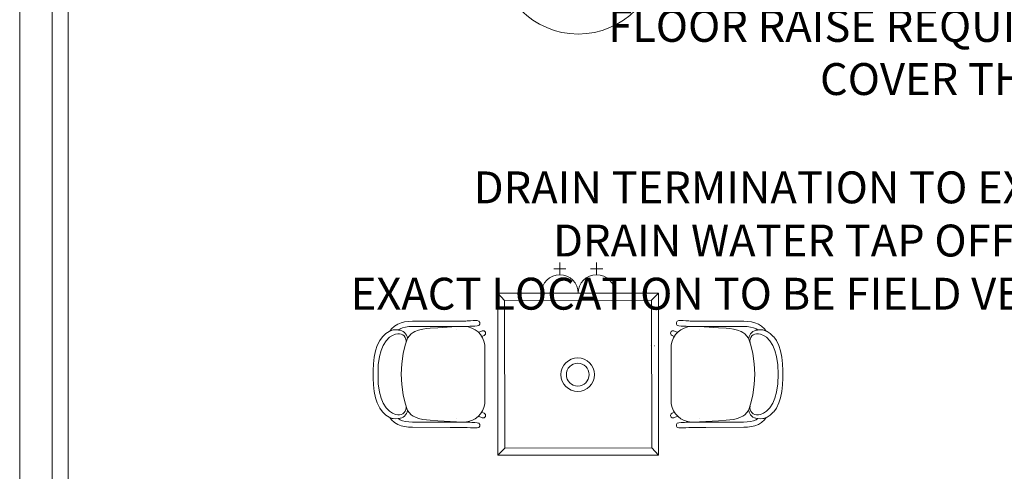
# Model space of a CAD drawing. Header units: millimetres. Extents: x -750 to 57307, y -2234 to 18901.
# Tile 19 of 102: x 153 to 4786, y 12006 to 14130. Entities that reach past the tile are written whole.
import ezdxf

# ---------------------------------------------------------------- set-up
doc = ezdxf.new("R2010")
doc.units = ezdxf.units.MM
doc.header["$MEASUREMENT"] = 0
doc.layers.add('GREY SCALE', color=9, linetype='Continuous', lineweight=0, true_color=0x808080)
doc.layers.add('GREYSCALE', color=9, linetype='Continuous', lineweight=0, true_color=0x808080)
doc.layers.add('WASTE WATER-TEXT', color=7, linetype='Continuous', lineweight=20)
doc.styles.get("Standard").update_dxf_attribs({"font": 'arial.ttf'})

# ---------------------------------------------------------------- blocks, each defined once
blk = doc.blocks.new('FLOOR PLAN')
at = {"layer": 'GREYSCALE', "ltscale": 0.2}
blk.add_line((153, 16760.7), (152.7, 10251.7), dxfattribs=at)
at = {"layer": 'GREYSCALE', "ltscale": 0.25}
for p, q in [((305.4, 16757.9), (305.1, 10115.7)), ((381, 14166.1), (381, 4141))]:
    blk.add_line(p, q, dxfattribs=at)
at = {"layer": 'GREYSCALE'}
for p, q in [((2694.5, 12929.8), (2694.5, 12987.4)), ((2867.3, 12929.8), (2867.3, 12987.4)), ((2665.7, 12958.6), (2723.3, 12958.6)), ((2838.5, 12958.6), (2896.1, 12958.6)), ((2402.4, 12843.4), (2434.5, 12809.9)), ((2608.1, 12843.4), (2780.9, 12843.4)), ((2780.9, 12843.4), (2953.7, 12843.4)), ((3159.3, 12843.4), (3125.9, 12811.3)), ((1931.6, 12697.7), (1916.8, 12688.5)), ((1947.5, 12704.2), (1931.6, 12697.7)), ((1964.3, 12708.2), (1947.5, 12704.2)), ((1982, 12710.4), (1964.3, 12708.2)), ((2000.7, 12711.4), (1982, 12710.4)), ((2178.3, 12712.2), (2000.7, 12711.4)), ((2223.8, 12712.3), (2178.3, 12712.2)), ((2242.3, 12712.4), (2223.8, 12712.3)), ((2252.8, 12712.5), (2242.3, 12712.4)), ((2258.1, 12712.8), (2252.8, 12712.5)), ((2273.5, 12714.1), (2258.1, 12712.8)), ((2286, 12714.4), (2273.5, 12714.1)), ((2305.6, 12714.4), (2286, 12714.4)), ((2305.8, 12714.4), (2305.6, 12714.4)), ((2306, 12714.4), (2305.8, 12714.4)), ((2313.2, 12712.1), (2306, 12714.4)), ((2317.6, 12706), (2313.2, 12712.1)), ((2313.2, 12692.3), (2317.6, 12698.4)), ((2317.6, 12698.4), (2317.6, 12706)), ((3242.8, 12706), (3247.2, 12712.1)), ((3242.8, 12698.4), (3242.8, 12706)), ((3247.2, 12692.3), (3242.8, 12698.4)), ((3247.2, 12712.1), (3254.3, 12714.4)), ((3254.3, 12714.4), (3254.6, 12714.4)), ((3254.6, 12714.4), (3254.8, 12714.4)), ((3254.8, 12714.4), (3274.4, 12714.4)), ((3274.4, 12714.4), (3286.9, 12714.1)), ((3286.9, 12714.1), (3302.3, 12712.8)), ((3302.3, 12712.8), (3307.6, 12712.5)), ((3307.6, 12712.5), (3318.1, 12712.4)), ((3318.1, 12712.4), (3336.6, 12712.3)), ((3336.6, 12712.3), (3382, 12712.2)), ((3382, 12712.2), (3559.7, 12711.4)), ((3559.7, 12711.4), (3578.4, 12710.4)), ((3578.4, 12710.4), (3596.1, 12708.2)), ((3596.1, 12708.2), (3612.9, 12704.2)), ((3612.9, 12704.2), (3628.8, 12697.7)), ((3628.8, 12697.7), (3643.6, 12688.5)), ((1861.2, 12640), (1875.7, 12654.5)), ((1875.7, 12654.5), (1890.7, 12663.1)), ((1890.7, 12663.1), (1893.8, 12664.9)), ((1893.8, 12664.9), (1894.7, 12665.3)), ((1903.1, 12676.1), (1894.7, 12665.3)), ((1894.7, 12665.3), (1906, 12669.9)), ((1916.8, 12688.5), (1903.1, 12676.1)), ((1906, 12669.9), (1910.4, 12670.5)), ((1921.8, 12651.1), (1907, 12645)), ((1910.4, 12670.5), (1921.6, 12671.6)), ((1933.9, 12670.6), (1921.6, 12671.6)), ((1931.5, 12652.4), (1921.8, 12651.1)), ((1932.3, 12652.5), (1931.5, 12652.4)), ((1933.9, 12670.6), (1942.6, 12676)), ((1935.5, 12670.5), (1933.9, 12670.6)), ((1942.6, 12676), (1954.9, 12681)), ((1944.2, 12672), (1944.1, 12672)), ((1954.9, 12681), (1968.7, 12684.2)), ((1968.7, 12684.2), (1984.2, 12686.2)), ((1995.6, 12652.6), (1977.3, 12632)), ((1984.2, 12686.2), (2001.5, 12687.1)), ((2005, 12658.6), (1995.6, 12652.6)), ((2001.5, 12687.1), (2123.6, 12687.6)), ((2011.9, 12663), (2005, 12658.6)), ((2029.1, 12669.8), (2011.9, 12663)), ((2029.1, 12669.8), (2049.1, 12674.5)), ((2049.1, 12674.5), (2066.4, 12676.9)), ((2066.4, 12676.9), (2083.7, 12678.3)), ((2083.7, 12678.3), (2119.9, 12680.6)), ((2119.9, 12680.6), (2208.8, 12686.3)), ((2178.4, 12686.7), (2123.6, 12687.6)), ((2223.9, 12686.8), (2178.4, 12686.7)), ((2208.8, 12686.3), (2226.7, 12686.8)), ((2209.5, 12672.2), (2209.4, 12672.2)), ((2242.4, 12686.9), (2223.9, 12686.8)), ((2226.7, 12686.8), (2227.2, 12686.8)), ((2227.2, 12686.8), (2230.1, 12686.7)), ((2252.9, 12687), (2242.4, 12686.9)), ((2257.7, 12687), (2252.9, 12687)), ((2271.1, 12687.7), (2257.7, 12687)), ((2279.7, 12688.4), (2271.1, 12687.7)), ((2291.9, 12688.6), (2279.7, 12688.4)), ((2294.9, 12688.7), (2291.9, 12688.6)), ((2306, 12690), (2294.9, 12688.7)), ((2306, 12690), (2313.2, 12692.3)), ((2313.3, 12660.5), (2323.3, 12663.7)), ((2323.3, 12663.7), (2329, 12666.3)), ((2329, 12666.3), (2329.2, 12666.4)), ((2329.2, 12666.4), (2333.6, 12667.3)), ((2333.6, 12667.3), (2338, 12666.4)), ((2338, 12666.4), (2341.8, 12663.9)), ((2341.8, 12663.9), (2344.3, 12660.1)), ((2344.3, 12651.3), (2341.8, 12647.5)), ((2344.3, 12660.1), (2345.1, 12655.7)), ((2345.1, 12655.7), (2344.3, 12651.3)), ((3216.1, 12660.1), (3215.2, 12655.7)), ((3215.2, 12655.7), (3216.1, 12651.3)), ((3218.6, 12663.9), (3216.1, 12660.1)), ((3216.1, 12651.3), (3218.6, 12647.5)), ((3222.4, 12666.4), (3218.6, 12663.9)), ((3226.8, 12667.3), (3222.4, 12666.4)), ((3231.2, 12666.4), (3226.8, 12667.3)), ((3231.4, 12666.3), (3231.2, 12666.4)), ((3237, 12663.7), (3231.4, 12666.3)), ((3247.1, 12660.5), (3237, 12663.7)), ((3254.3, 12690), (3247.2, 12692.3)), ((3254.3, 12690), (3265.5, 12688.7)), ((3265.5, 12688.7), (3268.5, 12688.6)), ((3268.5, 12688.6), (3280.7, 12688.4)), ((3280.7, 12688.4), (3289.3, 12687.7)), ((3289.3, 12687.7), (3302.7, 12687)), ((3302.7, 12687), (3307.5, 12687)), ((3307.5, 12687), (3318, 12686.9)), ((3318, 12686.9), (3336.5, 12686.8)), ((3333.2, 12686.8), (3330.3, 12686.7)), ((3333.6, 12686.8), (3333.2, 12686.8)), ((3351.5, 12686.3), (3333.6, 12686.8)), ((3336.5, 12686.8), (3381.9, 12686.7)), ((3350.9, 12672.2), (3350.9, 12672.2)), ((3440.5, 12680.6), (3351.5, 12686.3)), ((3381.9, 12686.7), (3436.8, 12687.6)), ((3558.9, 12687.1), (3436.8, 12687.6)), ((3476.7, 12678.3), (3440.5, 12680.6)), ((3494, 12676.9), (3476.7, 12678.3)), ((3511.3, 12674.5), (3494, 12676.9)), ((3531.3, 12669.8), (3511.3, 12674.5)), ((3531.3, 12669.8), (3548.5, 12663)), ((3548.5, 12663), (3555.4, 12658.6)), ((3555.4, 12658.6), (3564.7, 12652.6)), ((3576.2, 12686.2), (3558.9, 12687.1)), ((3564.7, 12652.6), (3583.1, 12632)), ((3591.7, 12684.2), (3576.2, 12686.2)), ((3605.5, 12681), (3591.7, 12684.2)), ((3617.8, 12676), (3605.5, 12681)), ((3616.2, 12672), (3616.3, 12672)), ((3626.5, 12670.6), (3617.8, 12676)), ((3624.9, 12670.5), (3626.5, 12670.6)), ((3626.5, 12670.6), (3638.8, 12671.6)), ((3628.1, 12652.5), (3628.9, 12652.4)), ((3628.9, 12652.4), (3638.6, 12651.1)), ((3638.6, 12651.1), (3653.4, 12645)), ((3649.9, 12670.5), (3638.8, 12671.6)), ((3643.6, 12688.5), (3657.2, 12676.1)), ((3654.3, 12669.9), (3649.9, 12670.5)), ((3665.7, 12665.3), (3654.3, 12669.9)), ((3657.2, 12676.1), (3665.7, 12665.3)), ((3666.6, 12664.9), (3665.7, 12665.3)), ((3669.7, 12663.1), (3666.6, 12664.9)), ((3684.6, 12654.5), (3669.7, 12663.1)), ((3699.2, 12640), (3684.6, 12654.5)), ((1847, 12620.9), (1835.7, 12597.2)), ((1847, 12620.9), (1859.6, 12638.6)), ((1859.6, 12638.6), (1861.2, 12640)), ((1863.6, 12597.6), (1877.5, 12619.7)), ((1893.6, 12636.2), (1877.5, 12619.7)), ((1907, 12645), (1893.6, 12636.2)), ((1966.8, 12598.4), (1977.3, 12632)), ((2337.9, 12644.9), (2330.8, 12641.5)), ((2338, 12645), (2337.9, 12644.9)), ((2341.8, 12647.5), (2338, 12645)), ((3218.6, 12647.5), (3222.4, 12645)), ((3222.4, 12645), (3222.5, 12644.9)), ((3222.5, 12644.9), (3229.5, 12641.5)), ((3593.5, 12598.4), (3583.1, 12632)), ((3653.4, 12645), (3666.7, 12636.2)), ((3666.7, 12636.2), (3682.9, 12619.7)), ((3696.8, 12597.6), (3682.9, 12619.7)), ((3700.8, 12638.6), (3699.2, 12640)), ((3713.4, 12620.9), (3700.8, 12638.6)), ((3713.4, 12620.9), (3724.7, 12597.2)), ((1827.6, 12572.7), (1821.2, 12543.2)), ((1835.7, 12597.2), (1827.6, 12572.7)), ((1846.4, 12546.5), (1853.8, 12574.2)), ((1853.8, 12574.2), (1863.6, 12597.6)), ((1950.8, 12510.9), (1957.8, 12559.4)), ((1957.8, 12559.4), (1966.8, 12598.4)), ((2341.3, 12323.8), (2341.3, 12600.5)), ((3121.4, 12595.5), (3121.7, 12595.5)), ((3139.2, 12595.2), (3139.6, 12595.2)), ((3219.1, 12323.8), (3219.1, 12600.5)), ((3602.5, 12559.4), (3593.5, 12598.4)), ((3609.5, 12510.9), (3602.5, 12559.4)), ((3706.6, 12574.2), (3696.8, 12597.6)), ((3713.9, 12546.5), (3706.6, 12574.2)), ((3724.7, 12597.2), (3732.7, 12572.7)), ((3732.7, 12572.7), (3739.1, 12543.2)), ((1817.4, 12511), (1816.2, 12480.1)), ((1821.2, 12543.2), (1817.4, 12511)), ((1840.2, 12506.8), (1846.4, 12546.5)), ((1948.5, 12462.2), (1950.8, 12510.9)), ((3611.9, 12462.2), (3609.5, 12510.9)), ((3720.2, 12506.8), (3713.9, 12546.5)), ((3739.1, 12543.2), (3743, 12511)), ((3743, 12511), (3744.2, 12480.1)), ((1816.2, 12480.1), (1816.4, 12462.2)), ((1839, 12462.1), (1840.2, 12506.8)), ((3721.4, 12462.1), (3720.2, 12506.8)), ((3744.2, 12480.1), (3744, 12462.2)), ((1816.2, 12444.2), (1816.4, 12462.1)), ((1817.4, 12413.3), (1816.2, 12444.2)), ((1840.2, 12417.5), (1839, 12462.1)), ((1948.5, 12462.1), (1948.5, 12462.2)), ((1948.5, 12462.1), (1948.5, 12462.1)), ((1950.8, 12413.4), (1948.5, 12462.1)), ((3609.5, 12413.4), (3611.9, 12462.1)), ((3611.9, 12462.1), (3611.9, 12462.2)), ((3611.9, 12462.1), (3611.9, 12462.1)), ((3720.2, 12417.5), (3721.4, 12462.1)), ((3743, 12413.3), (3744.2, 12444.2)), ((3744.2, 12444.2), (3744, 12462.1)), ((1821.2, 12381.1), (1817.4, 12413.3)), ((1827.6, 12351.6), (1821.2, 12381.1)), ((1846.4, 12377.8), (1840.2, 12417.5)), ((1853.8, 12350.1), (1846.4, 12377.8)), ((1957.8, 12364.9), (1950.8, 12413.4)), ((3602.5, 12364.9), (3609.5, 12413.4)), ((3706.6, 12350.1), (3713.9, 12377.8)), ((3713.9, 12377.8), (3720.2, 12417.5)), ((3732.7, 12351.6), (3739.1, 12381.1)), ((3739.1, 12381.1), (3743, 12413.3)), ((1835.7, 12327.1), (1827.6, 12351.6)), ((1847, 12303.4), (1835.7, 12327.1)), ((1863.6, 12326.7), (1853.8, 12350.1)), ((1877.5, 12304.6), (1863.6, 12326.7)), ((1966.8, 12325.9), (1957.8, 12364.9)), ((1977.3, 12292.3), (1966.8, 12325.9)), ((3583.1, 12292.3), (3593.5, 12325.9)), ((3593.5, 12325.9), (3602.5, 12364.9)), ((3682.9, 12304.6), (3696.8, 12326.7)), ((3696.8, 12326.7), (3706.6, 12350.1)), ((3713.4, 12303.4), (3724.7, 12327.1)), ((3724.7, 12327.1), (3732.7, 12351.6)), ((1847, 12303.4), (1859.6, 12285.7)), ((1859.6, 12285.7), (1861.2, 12284.3)), ((1861.2, 12284.3), (1875.7, 12269.8)), ((1893.6, 12288.1), (1877.5, 12304.6)), ((1907, 12279.3), (1893.6, 12288.1)), ((1921.8, 12273.2), (1907, 12279.3)), ((1995.6, 12271.7), (1977.3, 12292.3)), ((2337.9, 12279.4), (2330.8, 12282.8)), ((2338, 12279.3), (2337.9, 12279.4)), ((2341.8, 12276.8), (2338, 12279.3)), ((3218.6, 12276.8), (3222.4, 12279.3)), ((3222.4, 12279.3), (3222.5, 12279.4)), ((3222.5, 12279.4), (3229.5, 12282.8)), ((3564.7, 12271.7), (3583.1, 12292.3)), ((3638.6, 12273.2), (3653.4, 12279.3)), ((3653.4, 12279.3), (3666.7, 12288.1)), ((3666.7, 12288.1), (3682.9, 12304.6)), ((3699.2, 12284.3), (3684.6, 12269.8)), ((3700.8, 12285.7), (3699.2, 12284.3)), ((3713.4, 12303.4), (3700.8, 12285.7)), ((1875.7, 12269.8), (1890.7, 12261.2)), ((1890.7, 12261.2), (1893.8, 12259.4)), ((1893.8, 12259.4), (1894.7, 12259)), ((1894.7, 12259), (1906, 12254.4)), ((1903.1, 12248.2), (1894.7, 12259)), ((1916.8, 12235.8), (1903.1, 12248.2)), ((1906, 12254.4), (1910.4, 12253.8)), ((1910.4, 12253.8), (1921.6, 12252.7)), ((1931.6, 12226.6), (1916.8, 12235.8)), ((1933.9, 12253.7), (1921.6, 12252.7)), ((1931.5, 12271.9), (1921.8, 12273.2)), ((1932.3, 12271.8), (1931.5, 12271.9)), ((1935.5, 12253.8), (1933.9, 12253.7)), ((1933.9, 12253.7), (1942.6, 12248.3)), ((1942.6, 12248.3), (1954.9, 12243.3)), ((1944.2, 12252.3), (1944.1, 12252.3)), ((1954.9, 12243.3), (1968.7, 12240.1)), ((1968.7, 12240.1), (1984.2, 12238.1)), ((1984.2, 12238.1), (2001.5, 12237.2)), ((2005, 12265.7), (1995.6, 12271.7)), ((2001.5, 12237.2), (2123.6, 12236.7)), ((2011.9, 12261.3), (2005, 12265.7)), ((2029.1, 12254.5), (2011.9, 12261.3)), ((2029.1, 12254.5), (2049.1, 12249.8)), ((2049.1, 12249.8), (2066.4, 12247.4)), ((2066.4, 12247.4), (2083.7, 12246)), ((2083.7, 12246), (2119.9, 12243.7)), ((2119.9, 12243.7), (2208.8, 12237.9)), ((2178.4, 12237.6), (2123.6, 12236.7)), ((2223.9, 12237.5), (2178.4, 12237.6)), ((2208.8, 12237.9), (2226.7, 12237.5)), ((2209.5, 12252.1), (2209.4, 12252.1)), ((2242.4, 12237.4), (2223.9, 12237.5)), ((2226.7, 12237.5), (2227.2, 12237.5)), ((2227.2, 12237.5), (2230.1, 12237.6)), ((2252.9, 12237.3), (2242.4, 12237.4)), ((2257.7, 12237.3), (2252.9, 12237.3)), ((2271.1, 12236.6), (2257.7, 12237.3)), ((2279.7, 12235.9), (2271.1, 12236.6)), ((2291.9, 12235.7), (2279.7, 12235.9)), ((2294.9, 12235.6), (2291.9, 12235.7)), ((2306, 12234.3), (2294.9, 12235.6)), ((2306, 12234.3), (2313.2, 12232)), ((2313.3, 12263.8), (2323.3, 12260.6)), ((2323.3, 12260.6), (2329, 12258)), ((2329, 12258), (2329.2, 12257.9)), ((2329.2, 12257.9), (2333.6, 12257)), ((2333.6, 12257), (2338, 12257.9)), ((2338, 12257.9), (2341.8, 12260.4)), ((2344.3, 12273), (2341.8, 12276.8)), ((2341.8, 12260.4), (2344.3, 12264.2)), ((2345.1, 12268.6), (2344.3, 12273)), ((2344.3, 12264.2), (2345.1, 12268.6)), ((3215.2, 12268.6), (3216.1, 12273)), ((3216.1, 12264.2), (3215.2, 12268.6)), ((3216.1, 12273), (3218.6, 12276.8)), ((3218.6, 12260.4), (3216.1, 12264.2)), ((3222.4, 12257.9), (3218.6, 12260.4)), ((3226.8, 12257), (3222.4, 12257.9)), ((3231.2, 12257.9), (3226.8, 12257)), ((3231.4, 12258), (3231.2, 12257.9)), ((3237, 12260.6), (3231.4, 12258)), ((3247.1, 12263.8), (3237, 12260.6)), ((3254.3, 12234.3), (3247.2, 12232)), ((3254.3, 12234.3), (3265.5, 12235.6)), ((3265.5, 12235.6), (3268.5, 12235.7)), ((3268.5, 12235.7), (3280.7, 12235.9)), ((3280.7, 12235.9), (3289.3, 12236.6)), ((3289.3, 12236.6), (3302.7, 12237.3)), ((3302.7, 12237.3), (3307.5, 12237.3)), ((3307.5, 12237.3), (3318, 12237.4)), ((3318, 12237.4), (3336.5, 12237.5)), ((3333.2, 12237.5), (3330.3, 12237.6)), ((3333.6, 12237.5), (3333.2, 12237.5)), ((3351.5, 12237.9), (3333.6, 12237.5)), ((3336.5, 12237.5), (3381.9, 12237.6)), ((3350.9, 12252.1), (3350.9, 12252.1)), ((3440.5, 12243.7), (3351.5, 12237.9)), ((3381.9, 12237.6), (3436.8, 12236.7)), ((3558.9, 12237.2), (3436.8, 12236.7)), ((3476.7, 12246), (3440.5, 12243.7)), ((3494, 12247.4), (3476.7, 12246)), ((3511.3, 12249.8), (3494, 12247.4)), ((3531.3, 12254.5), (3511.3, 12249.8)), ((3531.3, 12254.5), (3548.5, 12261.3)), ((3548.5, 12261.3), (3555.4, 12265.7)), ((3555.4, 12265.7), (3564.7, 12271.7)), ((3576.2, 12238.1), (3558.9, 12237.2)), ((3591.7, 12240.1), (3576.2, 12238.1)), ((3605.5, 12243.3), (3591.7, 12240.1)), ((3617.8, 12248.3), (3605.5, 12243.3)), ((3616.2, 12252.3), (3616.3, 12252.3)), ((3626.5, 12253.7), (3617.8, 12248.3)), ((3624.9, 12253.8), (3626.5, 12253.7)), ((3626.5, 12253.7), (3638.8, 12252.7)), ((3628.1, 12271.8), (3628.9, 12271.9)), ((3628.8, 12226.6), (3643.6, 12235.8)), ((3628.9, 12271.9), (3638.6, 12273.2)), ((3649.9, 12253.8), (3638.8, 12252.7)), ((3643.6, 12235.8), (3657.2, 12248.2)), ((3654.3, 12254.4), (3649.9, 12253.8)), ((3665.7, 12259), (3654.3, 12254.4)), ((3657.2, 12248.2), (3665.7, 12259)), ((3666.6, 12259.4), (3665.7, 12259)), ((3669.7, 12261.2), (3666.6, 12259.4)), ((3684.6, 12269.8), (3669.7, 12261.2)), ((1947.5, 12220.1), (1931.6, 12226.6)), ((1964.3, 12216.1), (1947.5, 12220.1)), ((1982, 12213.9), (1964.3, 12216.1)), ((2000.7, 12212.9), (1982, 12213.9)), ((2178.3, 12212.1), (2000.7, 12212.9)), ((2223.8, 12212), (2178.3, 12212.1)), ((2242.3, 12211.9), (2223.8, 12212)), ((2252.8, 12211.8), (2242.3, 12211.9)), ((2258.1, 12211.5), (2252.8, 12211.8)), ((2273.5, 12210.2), (2258.1, 12211.5)), ((2286, 12209.9), (2273.5, 12210.2)), ((2305.6, 12209.9), (2286, 12209.9)), ((2305.8, 12209.9), (2305.6, 12209.9)), ((2306, 12209.9), (2305.8, 12209.9)), ((2313.2, 12212.2), (2306, 12209.9)), ((2313.2, 12232), (2317.6, 12225.9)), ((2317.6, 12218.3), (2313.2, 12212.2)), ((2317.6, 12225.9), (2317.6, 12218.3)), ((3247.2, 12232), (3242.8, 12225.9)), ((3242.8, 12225.9), (3242.8, 12218.3)), ((3242.8, 12218.3), (3247.2, 12212.2)), ((3247.2, 12212.2), (3254.3, 12209.9)), ((3254.3, 12209.9), (3254.6, 12209.9)), ((3254.6, 12209.9), (3254.8, 12209.9)), ((3254.8, 12209.9), (3274.4, 12209.9)), ((3274.4, 12209.9), (3286.9, 12210.2)), ((3286.9, 12210.2), (3302.3, 12211.5)), ((3302.3, 12211.5), (3307.6, 12211.8)), ((3307.6, 12211.8), (3318.1, 12211.9)), ((3318.1, 12211.9), (3336.6, 12212)), ((3336.6, 12212), (3382, 12212.1)), ((3382, 12212.1), (3559.7, 12212.9)), ((3559.7, 12212.9), (3578.4, 12213.9)), ((3578.4, 12213.9), (3596.1, 12216.1)), ((3596.1, 12216.1), (3612.9, 12220.1)), ((3612.9, 12220.1), (3628.8, 12226.6)), ((2402.4, 12082), (2435.9, 12114.1)), ((3159.3, 12082), (3127.2, 12115.5))]:
    blk.add_line(p, q, dxfattribs=at)
at = {"layer": 'GREYSCALE', "ltscale": 3}
for p, q in [((3159.3, 12843.4), (2402.4, 12843.4)), ((2402.4, 12843.4), (2402.4, 12082)), ((3159.3, 12082), (3159.3, 12843.4)), ((3125.9, 12811.3), (2434.5, 12809.9)), ((2434.5, 12809.9), (2435.9, 12114.1)), ((3127.2, 12115.5), (3125.9, 12811.3)), ((2435.9, 12114.1), (3127.2, 12115.5)), ((2402.4, 12082), (3159.3, 12082))]:
    blk.add_line(p, q, dxfattribs=at)
at = {"layer": 'GREYSCALE'}
for centre, radius in [((2780.9, 14443.6), 381), ((2778.7, 12460.5), 78.9), ((2778.7, 12460.5), 53.5)]:
    blk.add_circle(centre, radius, dxfattribs=at)
for centre, radius, start, end in [((2694.5, 12843.4), 86.4, 0, 180), ((2867.3, 12843.4), 86.4, 0, 180), ((1937.1, 12618.4), 34.5, 348.2401, 99.3448), ((1932.2, 12624.9), 45.6, 8.8864, 85.879), ((2243.1, 12588), 98.9, 7.2909, 88.3551), ((3317.2, 12588), 98.9, 91.6449, 172.7091), ((3628.2, 12624.9), 45.6, 94.121, 171.1136), ((3623.3, 12618.4), 34.5, 80.6552, 191.7599), ((1937.1, 12305.9), 34.5, 260.6552, 11.7599), ((1932.2, 12299.4), 45.6, 274.121, 351.1136), ((2243.1, 12336.3), 98.9, 271.6449, 352.7091), ((3317.2, 12336.3), 98.9, 187.2909, 268.3551), ((3628.2, 12299.4), 45.6, 188.8864, 265.879), ((3623.3, 12305.9), 34.5, 168.2401, 279.3448)]:
    blk.add_arc(centre, radius, start, end, dxfattribs=at)

msp = doc.modelspace()

# ---------------------------------------------------------------- block references
at = {"layer": 'GREY SCALE', "ltscale": 5}
msp.add_blockref('FLOOR PLAN', (0, 0), dxfattribs=at)

# ---------------------------------------------------------------- texts
at = {"layer": 'WASTE WATER-TEXT', "color": 1, "true_color": 0xff0000, "char_height": 150, "attachment_point": 6}
for s, width, insert in [('\\pxqr;{\\Fromans|c0;FLOOR RAISE REQUIRED TO COVER THE PIPE.}', 3273.531, (5549.5, 13975.8)), ('\\pxqr;{\\Fromans|c0;DRAIN TERMINATION TO EXISTING\\PDRAIN WATER TAP OFF POINT,\\PEXACT LOCATION TO BE FIELD VERIFIED.}', 4003.846, (5549.5, 13091.2))]:
    msp.add_mtext_dynamic_manual_height_columns(s, width=width, gutter_width=0, heights=[0], dxfattribs=dict(at, insert=insert))

doc.saveas('drawing.dxf')
